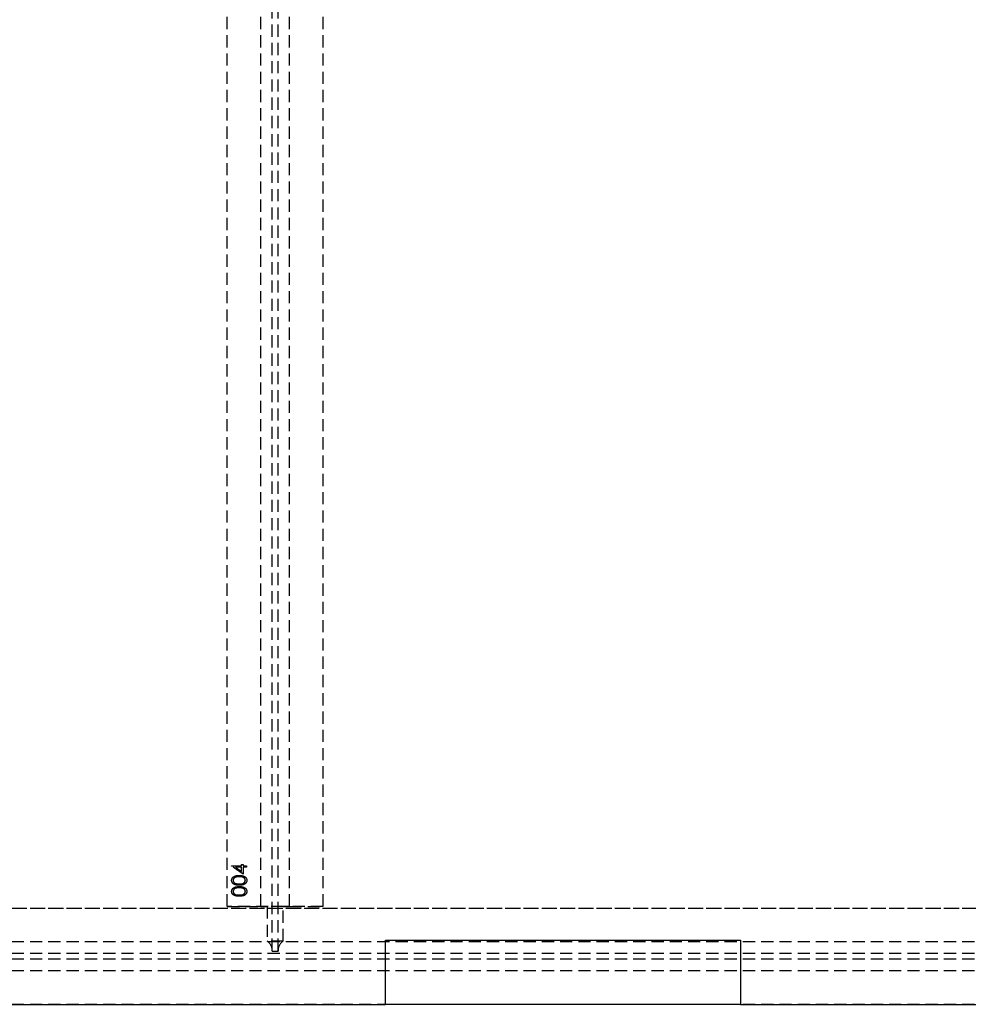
# Model space of a CAD drawing. Header units: millimetres. Extents: x 410 to 11678, y 2765 to 7100.
# Tile 8 of 40: x 1399 to 2387, y 2765 to 3792. Entities that reach past the tile are written whole.
import ezdxf

# ---------------------------------------------------------------- set-up
doc = ezdxf.new("R2010")
doc.units = ezdxf.units.MM
doc.header["$LTSCALE"] = 10
doc.linetypes.add('HIDDEN', pattern=[1.905, 1.27, -0.635])
doc.layers.add('Caillebotis', color=1, linetype='Continuous', lineweight=25)
doc.layers.add('Plancher inferieur', color=7, linetype='Continuous')

msp = doc.modelspace()

# ---------------------------------------------------------------- linework, layer by layer
at = {"layer": 'Caillebotis'}
for p, q in [((1780, 2832.4), (2150, 2832.4)), ((1780, 2765.4), (1780, 2832.4)), ((2150, 2832.4), (2150, 2765.4)), ((715, 2765.4), (1780, 2765.4)), ((2150, 2765.4), (3215, 2765.4))]:
    msp.add_line(p, q, dxfattribs=at)
at = {"layer": 'Plancher inferieur', "linetype": 'HIDDEN'}
for p, q in [((1662, 2821.3), (1662, 4808.1)), ((1668, 2821.3), (1668, 4808.1)), ((1615, 2867.4), (1615, 4758.4)), ((1650, 2867.4), (1650, 4758.4)), ((1680, 2867.4), (1680, 4758.4)), ((1715, 2867.4), (1715, 4758.4)), ((1619.6, 2909.6), (1630, 2909.6)), ((1619.6, 2909.3), (1619.6, 2909.6)), ((1631.6, 2901.1), (1619.6, 2909.3)), ((1630, 2908.2), (1623.5, 2908.2)), ((1623.5, 2908.2), (1630, 2903.7)), ((1630, 2911.3), (1631.6, 2911.3)), ((1630, 2909.6), (1630, 2911.3)), ((1630, 2903.7), (1630, 2908.2)), ((1631.6, 2911.3), (1631.6, 2909.6)), ((1631.6, 2909.6), (1635, 2909.6)), ((1631.6, 2908.2), (1631.6, 2901.1)), ((1635, 2908.2), (1631.6, 2908.2)), ((1635, 2909.6), (1635, 2908.2)), ((6680, 2865.4), (410, 2865.4)), ((3235, 2865.4), (695, 2865.4)), ((1715, 2867.4), (1615, 2867.4)), ((1615, 2867.4), (1650, 2867.4)), ((1650, 2867.4), (1656.7, 2867.4)), ((1656.7, 2867.4), (1650, 2867.4)), ((1656.7, 2867.4), (1656.7, 2831.3)), ((1673.4, 2867.4), (1656.7, 2867.4)), ((1673.4, 2831.3), (1673.4, 2867.4)), ((1673.4, 2867.4), (1680, 2867.4)), ((1680, 2867.4), (1673.4, 2867.4)), ((1680, 2867.4), (1715, 2867.4)), ((6680, 2830.4), (410, 2830.4)), ((1673.4, 2831.3), (1656.7, 2831.3)), ((6680, 2818.4), (410, 2818.4)), ((6680, 2812.4), (410, 2812.4)), ((1662, 2821.3), (1662, 2820.4)), ((1668, 2820.4), (1662, 2820.4)), ((1668, 2820.4), (1668, 2821.3)), ((6680, 2800.4), (410, 2800.4)), ((6680, 2765.4), (410, 2765.4))]:
    msp.add_line(p, q, dxfattribs=at)
at = {"layer": 'Plancher inferieur', "linetype": 'Continuous'}
msp.add_line((2150, 2765.4), (1780, 2765.4), dxfattribs=at)
at = {"layer": 'Plancher inferieur', "linetype": 'HIDDEN'}
for centre, start, end in [((1650, 2821.3), 0, 56.4427), ((1680, 2821.3), 123.5573, 180)]:
    msp.add_arc(centre, 12, start, end, dxfattribs=at)
for points, knots in [([(1619.6, 2894.6), (1619.6, 2894.7), (1619.6, 2894.9), (1619.7, 2895.3), (1619.7, 2895.6), (1619.8, 2895.9), (1620, 2896.3), (1620.1, 2896.6), (1620.3, 2896.9), (1620.5, 2897.2), (1620.7, 2897.5), (1620.9, 2897.8), (1621.2, 2898), (1621.5, 2898.3), (1621.9, 2898.5), (1622.2, 2898.7), (1622.6, 2898.9), (1623, 2899.1), (1623.4, 2899.2), (1623.9, 2899.4), (1624.4, 2899.5), (1625, 2899.6), (1625.6, 2899.7), (1626.2, 2899.7), (1626.8, 2899.7), (1627.3, 2899.7), (1627.5, 2899.7)], [0, 0, 0, 0, 0.033788, 0.067226, 0.099841, 0.132545, 0.16513, 0.198011, 0.23128, 0.265044, 0.299216, 0.334359, 0.369695, 0.406258, 0.443804, 0.482982, 0.523085, 0.565267, 0.609343, 0.656393, 0.705887, 0.758326, 0.813833, 0.872795, 0.934723, 1, 1, 1, 1]), ([(1619.6, 2894.6), (1619.6, 2894.7), (1619.6, 2894.9), (1619.7, 2895.3), (1619.7, 2895.6), (1619.8, 2895.9), (1620, 2896.3), (1620.1, 2896.6), (1620.3, 2896.9), (1620.5, 2897.2), (1620.7, 2897.5), (1620.9, 2897.8), (1621.2, 2898), (1621.5, 2898.3), (1621.9, 2898.5), (1622.2, 2898.7), (1622.6, 2898.9), (1623, 2899.1), (1623.4, 2899.2), (1623.9, 2899.4), (1624.4, 2899.5), (1625, 2899.6), (1625.6, 2899.7), (1626.2, 2899.7), (1626.8, 2899.7), (1627.3, 2899.7), (1627.5, 2899.7)], [0, 0, 0, 0, 0.033788, 0.067226, 0.099841, 0.132545, 0.16513, 0.198011, 0.23128, 0.265044, 0.299216, 0.334359, 0.369695, 0.406258, 0.443804, 0.482982, 0.523085, 0.565267, 0.609343, 0.656393, 0.705887, 0.758326, 0.813833, 0.872795, 0.934723, 1, 1, 1, 1]), ([(1627.5, 2889.6), (1627.3, 2889.6), (1626.8, 2889.6), (1626.1, 2889.6), (1625.5, 2889.6), (1624.9, 2889.7), (1624.3, 2889.8), (1623.8, 2889.9), (1623.4, 2890), (1622.9, 2890.2), (1622.5, 2890.3), (1622.2, 2890.5), (1621.8, 2890.7), (1621.5, 2890.9), (1621.2, 2891.2), (1620.9, 2891.4), (1620.7, 2891.7), (1620.5, 2892), (1620.3, 2892.3), (1620.1, 2892.6), (1620, 2892.9), (1619.8, 2893.2), (1619.7, 2893.5), (1619.7, 2893.9), (1619.6, 2894.2), (1619.6, 2894.4), (1619.6, 2894.6)], [0, 0, 0, 0, 0.06859, 0.133236, 0.194298, 0.251261, 0.304491, 0.354209, 0.400451, 0.443378, 0.483979, 0.523213, 0.561001, 0.597856, 0.633471, 0.668265, 0.702638, 0.736825, 0.77043, 0.803572, 0.835925, 0.86847, 0.900854, 0.933471, 0.96626, 1, 1, 1, 1]), ([(1627.5, 2889.6), (1627.3, 2889.6), (1626.8, 2889.6), (1626.1, 2889.6), (1625.5, 2889.6), (1624.9, 2889.7), (1624.3, 2889.8), (1623.8, 2889.9), (1623.4, 2890), (1622.9, 2890.2), (1622.5, 2890.3), (1622.2, 2890.5), (1621.8, 2890.7), (1621.5, 2890.9), (1621.2, 2891.2), (1620.9, 2891.4), (1620.7, 2891.7), (1620.5, 2892), (1620.3, 2892.3), (1620.1, 2892.6), (1620, 2892.9), (1619.8, 2893.2), (1619.7, 2893.5), (1619.7, 2893.9), (1619.6, 2894.2), (1619.6, 2894.4), (1619.6, 2894.6)], [0, 0, 0, 0, 0.06859, 0.133236, 0.194298, 0.251261, 0.304491, 0.354209, 0.400451, 0.443378, 0.483979, 0.523213, 0.561001, 0.597856, 0.633471, 0.668265, 0.702638, 0.736825, 0.77043, 0.803572, 0.835925, 0.86847, 0.900854, 0.933471, 0.96626, 1, 1, 1, 1]), ([(1627.5, 2898.4), (1627.3, 2898.4), (1627, 2898.4), (1626.5, 2898.4), (1626, 2898.3), (1625.5, 2898.3), (1625.1, 2898.2), (1624.7, 2898.1), (1624.3, 2898), (1623.9, 2897.9), (1623.6, 2897.8), (1623.2, 2897.6), (1622.9, 2897.5), (1622.7, 2897.3), (1622.4, 2897.1), (1622.2, 2896.9), (1622, 2896.7), (1621.8, 2896.4), (1621.5, 2896.1), (1621.3, 2895.6), (1621.2, 2895.1), (1621.2, 2894.8), (1621.2, 2894.6)], [0, 0, 0, 0, 0.065674, 0.128473, 0.188155, 0.24508, 0.299416, 0.350785, 0.399899, 0.446624, 0.491202, 0.533319, 0.573791, 0.612461, 0.649528, 0.685459, 0.720284, 0.754012, 0.819093, 0.880506, 0.940318, 1, 1, 1, 1]), ([(1627.5, 2898.4), (1627.3, 2898.4), (1627, 2898.4), (1626.5, 2898.4), (1626, 2898.3), (1625.5, 2898.3), (1625.1, 2898.2), (1624.7, 2898.1), (1624.3, 2898), (1623.9, 2897.9), (1623.6, 2897.8), (1623.2, 2897.6), (1622.9, 2897.5), (1622.7, 2897.3), (1622.4, 2897.1), (1622.2, 2896.9), (1622, 2896.7), (1621.8, 2896.4), (1621.5, 2896.1), (1621.3, 2895.6), (1621.2, 2895.1), (1621.2, 2894.8), (1621.2, 2894.6)], [0, 0, 0, 0, 0.065674, 0.128473, 0.188155, 0.24508, 0.299416, 0.350785, 0.399899, 0.446624, 0.491202, 0.533319, 0.573791, 0.612461, 0.649528, 0.685459, 0.720284, 0.754012, 0.819093, 0.880506, 0.940318, 1, 1, 1, 1]), ([(1621.2, 2894.6), (1621.2, 2894.4), (1621.2, 2894.1), (1621.3, 2893.6), (1621.5, 2893.2), (1621.8, 2892.8), (1622, 2892.5), (1622.2, 2892.3), (1622.4, 2892.1), (1622.6, 2891.9), (1622.9, 2891.8), (1623.2, 2891.6), (1623.4, 2891.5), (1623.8, 2891.4), (1624.1, 2891.2), (1624.5, 2891.2), (1624.9, 2891.1), (1625.3, 2891), (1625.8, 2891), (1626.4, 2890.9), (1626.9, 2890.9), (1627.3, 2890.9), (1627.5, 2890.9)], [0, 0, 0, 0, 0.060377, 0.120865, 0.182579, 0.247626, 0.281336, 0.315119, 0.349457, 0.384606, 0.421016, 0.458237, 0.496894, 0.537315, 0.58021, 0.627167, 0.678438, 0.734024, 0.793778, 0.857736, 0.926709, 1, 1, 1, 1]), ([(1621.2, 2894.6), (1621.2, 2894.4), (1621.2, 2894.1), (1621.3, 2893.6), (1621.5, 2893.2), (1621.8, 2892.8), (1622, 2892.5), (1622.2, 2892.3), (1622.4, 2892.1), (1622.6, 2891.9), (1622.9, 2891.8), (1623.2, 2891.6), (1623.4, 2891.5), (1623.8, 2891.4), (1624.1, 2891.2), (1624.5, 2891.2), (1624.9, 2891.1), (1625.3, 2891), (1625.8, 2891), (1626.4, 2890.9), (1626.9, 2890.9), (1627.3, 2890.9), (1627.5, 2890.9)], [0, 0, 0, 0, 0.060377, 0.120865, 0.182579, 0.247626, 0.281336, 0.315119, 0.349457, 0.384606, 0.421016, 0.458237, 0.496894, 0.537315, 0.58021, 0.627167, 0.678438, 0.734024, 0.793778, 0.857736, 0.926709, 1, 1, 1, 1]), ([(1627.5, 2899.7), (1627.8, 2899.7), (1628.2, 2899.7), (1628.9, 2899.7), (1629.5, 2899.7), (1630.1, 2899.6), (1630.6, 2899.5), (1631.1, 2899.4), (1631.6, 2899.2), (1632, 2899.1), (1632.4, 2898.9), (1632.8, 2898.7), (1633.2, 2898.5), (1633.5, 2898.3), (1633.8, 2898), (1634.1, 2897.8), (1634.3, 2897.5), (1634.6, 2897.2), (1634.8, 2896.9), (1634.9, 2896.6), (1635.1, 2896.3), (1635.2, 2896), (1635.3, 2895.6), (1635.4, 2895.3), (1635.4, 2894.9), (1635.4, 2894.7), (1635.4, 2894.6)], [0, 0, 0, 0, 0.0650685, 0.1270672, 0.1855315, 0.2407849, 0.2930042, 0.3425557, 0.3889552, 0.4328151, 0.4746712, 0.5148207, 0.5536551, 0.5914786, 0.627861, 0.6636394, 0.698823, 0.7334329, 0.76763, 0.8010741, 0.8342505, 0.86697, 0.8997116, 0.9326965, 0.9661732, 1, 1, 1, 1]), ([(1627.5, 2899.7), (1627.8, 2899.7), (1628.2, 2899.7), (1628.9, 2899.7), (1629.5, 2899.7), (1630.1, 2899.6), (1630.6, 2899.5), (1631.1, 2899.4), (1631.6, 2899.2), (1632, 2899.1), (1632.4, 2898.9), (1632.8, 2898.7), (1633.2, 2898.5), (1633.5, 2898.3), (1633.8, 2898), (1634.1, 2897.8), (1634.3, 2897.5), (1634.6, 2897.2), (1634.8, 2896.9), (1634.9, 2896.6), (1635.1, 2896.3), (1635.2, 2896), (1635.3, 2895.6), (1635.4, 2895.3), (1635.4, 2894.9), (1635.4, 2894.7), (1635.4, 2894.6)], [0, 0, 0, 0, 0.0650685, 0.1270672, 0.1855315, 0.2407849, 0.2930042, 0.3425557, 0.3889552, 0.4328151, 0.4746712, 0.5148207, 0.5536551, 0.5914786, 0.627861, 0.6636394, 0.698823, 0.7334329, 0.76763, 0.8010741, 0.8342505, 0.86697, 0.8997116, 0.9326965, 0.9661732, 1, 1, 1, 1]), ([(1631.3, 2897.8), (1631.2, 2897.9), (1630.9, 2898), (1630.5, 2898.1), (1630, 2898.2), (1629.6, 2898.3), (1629.1, 2898.3), (1628.6, 2898.4), (1628.1, 2898.4), (1627.7, 2898.4), (1627.5, 2898.4)], [0, 0, 0, 0, 0.110588, 0.224542, 0.342503, 0.464324, 0.590756, 0.722227, 0.858843, 1, 1, 1, 1]), ([(1631.3, 2897.8), (1631.2, 2897.9), (1630.9, 2898), (1630.5, 2898.1), (1630, 2898.2), (1629.6, 2898.3), (1629.1, 2898.3), (1628.6, 2898.4), (1628.1, 2898.4), (1627.7, 2898.4), (1627.5, 2898.4)], [0, 0, 0, 0, 0.110588, 0.224542, 0.342503, 0.464324, 0.590756, 0.722227, 0.858843, 1, 1, 1, 1]), ([(1627.5, 2890.9), (1627.7, 2890.9), (1628.1, 2890.9), (1628.7, 2890.9), (1629.2, 2891), (1629.7, 2891), (1630.1, 2891.1), (1630.6, 2891.1), (1630.9, 2891.2), (1631.3, 2891.4), (1631.6, 2891.5), (1631.9, 2891.6), (1632.1, 2891.8), (1632.4, 2891.9), (1632.6, 2892.1), (1632.8, 2892.3), (1633, 2892.5), (1633.3, 2892.8), (1633.5, 2893.2), (1633.7, 2893.6), (1633.8, 2894.1), (1633.9, 2894.4), (1633.9, 2894.6)], [0, 0, 0, 0, 0.072955, 0.141591, 0.205573, 0.265315, 0.320613, 0.371477, 0.418453, 0.461364, 0.501801, 0.540474, 0.577852, 0.614276, 0.64966, 0.684283, 0.718344, 0.752068, 0.817643, 0.879716, 0.939962, 1, 1, 1, 1]), ([(1635.4, 2894.6), (1635.4, 2894.4), (1635.4, 2894.2), (1635.4, 2893.9), (1635.3, 2893.5), (1635.2, 2893.2), (1635.1, 2892.9), (1634.9, 2892.6), (1634.8, 2892.3), (1634.6, 2892), (1634.4, 2891.7), (1634.1, 2891.4), (1633.8, 2891.2), (1633.5, 2891), (1633.2, 2890.7), (1632.9, 2890.5), (1632.5, 2890.4), (1632.1, 2890.2), (1631.7, 2890), (1631.2, 2889.9), (1630.7, 2889.8), (1630.1, 2889.7), (1629.5, 2889.6), (1628.9, 2889.6), (1628.2, 2889.6), (1627.8, 2889.6), (1627.5, 2889.6)], [0, 0, 0, 0, 0.033789, 0.066625, 0.099289, 0.131367, 0.163592, 0.196113, 0.228912, 0.26217, 0.296004, 0.330232, 0.365076, 0.400968, 0.437877, 0.475966, 0.51564, 0.556675, 0.600028, 0.64669, 0.696419, 0.749772, 0.80685, 0.86743, 0.931884, 1, 1, 1, 1]), ([(1635.4, 2894.6), (1635.4, 2894.4), (1635.4, 2894.2), (1635.4, 2893.9), (1635.3, 2893.5), (1635.2, 2893.2), (1635.1, 2892.9), (1634.9, 2892.6), (1634.8, 2892.3), (1634.6, 2892), (1634.4, 2891.7), (1634.1, 2891.4), (1633.8, 2891.2), (1633.5, 2891), (1633.2, 2890.7), (1632.9, 2890.5), (1632.5, 2890.4), (1632.1, 2890.2), (1631.7, 2890), (1631.2, 2889.9), (1630.7, 2889.8), (1630.1, 2889.7), (1629.5, 2889.6), (1628.9, 2889.6), (1628.2, 2889.6), (1627.8, 2889.6), (1627.5, 2889.6)], [0, 0, 0, 0, 0.033789, 0.066625, 0.099289, 0.131367, 0.163592, 0.196113, 0.228912, 0.26217, 0.296004, 0.330232, 0.365076, 0.400968, 0.437877, 0.475966, 0.51564, 0.556675, 0.600028, 0.64669, 0.696419, 0.749772, 0.80685, 0.86743, 0.931884, 1, 1, 1, 1]), ([(1627.5, 2890.9), (1627.7, 2890.9), (1628.1, 2890.9), (1628.7, 2890.9), (1629.2, 2891), (1629.7, 2891), (1630.1, 2891.1), (1630.6, 2891.1), (1630.9, 2891.2), (1631.3, 2891.4), (1631.6, 2891.5), (1631.9, 2891.6), (1632.1, 2891.8), (1632.4, 2891.9), (1632.6, 2892.1), (1632.8, 2892.3), (1633, 2892.5), (1633.3, 2892.8), (1633.5, 2893.2), (1633.7, 2893.6), (1633.8, 2894.1), (1633.9, 2894.4), (1633.9, 2894.6)], [0, 0, 0, 0, 0.072955, 0.141591, 0.205573, 0.265315, 0.320613, 0.371477, 0.418453, 0.461364, 0.501801, 0.540474, 0.577852, 0.614276, 0.64966, 0.684283, 0.718344, 0.752068, 0.817643, 0.879716, 0.939962, 1, 1, 1, 1]), ([(1633.9, 2894.6), (1633.9, 2894.8), (1633.8, 2895.1), (1633.7, 2895.6), (1633.5, 2896.1), (1633.3, 2896.4), (1633.1, 2896.7), (1632.9, 2896.9), (1632.6, 2897.1), (1632.4, 2897.3), (1632.2, 2897.4), (1631.9, 2897.6), (1631.6, 2897.7), (1631.4, 2897.8), (1631.3, 2897.8)], [0, 0, 0, 0, 0.112802, 0.225203, 0.339663, 0.459731, 0.521784, 0.583969, 0.64821, 0.71391, 0.781027, 0.851466, 0.924059, 1, 1, 1, 1]), ([(1633.9, 2894.6), (1633.9, 2894.8), (1633.8, 2895.1), (1633.7, 2895.6), (1633.5, 2896.1), (1633.3, 2896.4), (1633.1, 2896.7), (1632.9, 2896.9), (1632.6, 2897.1), (1632.4, 2897.3), (1632.2, 2897.4), (1631.9, 2897.6), (1631.6, 2897.7), (1631.4, 2897.8), (1631.3, 2897.8)], [0, 0, 0, 0, 0.112802, 0.225203, 0.339663, 0.459731, 0.521784, 0.583969, 0.64821, 0.71391, 0.781027, 0.851466, 0.924059, 1, 1, 1, 1]), ([(1619.6, 2883), (1619.6, 2883.1), (1619.6, 2883.4), (1619.7, 2883.7), (1619.7, 2884.1), (1619.8, 2884.4), (1620, 2884.7), (1620.1, 2885.1), (1620.3, 2885.4), (1620.5, 2885.7), (1620.7, 2885.9), (1620.9, 2886.2), (1621.2, 2886.5), (1621.5, 2886.7), (1621.9, 2886.9), (1622.2, 2887.2), (1622.6, 2887.3), (1623, 2887.5), (1623.4, 2887.7), (1623.9, 2887.8), (1624.4, 2887.9), (1625, 2888), (1625.6, 2888.1), (1626.2, 2888.2), (1626.8, 2888.2), (1627.3, 2888.2), (1627.5, 2888.2)], [0, 0, 0, 0, 0.0337879, 0.0672261, 0.0998414, 0.1325454, 0.1651298, 0.1980106, 0.2312798, 0.2650439, 0.2992158, 0.3343588, 0.369695, 0.4062576, 0.4438035, 0.4829815, 0.5230849, 0.5652668, 0.6093429, 0.6563926, 0.705887, 0.7583258, 0.8138327, 0.8727952, 0.9347226, 1, 1, 1, 1]), ([(1619.6, 2883), (1619.6, 2883.1), (1619.6, 2883.4), (1619.7, 2883.7), (1619.7, 2884.1), (1619.8, 2884.4), (1620, 2884.7), (1620.1, 2885.1), (1620.3, 2885.4), (1620.5, 2885.7), (1620.7, 2885.9), (1620.9, 2886.2), (1621.2, 2886.5), (1621.5, 2886.7), (1621.9, 2886.9), (1622.2, 2887.2), (1622.6, 2887.3), (1623, 2887.5), (1623.4, 2887.7), (1623.9, 2887.8), (1624.4, 2887.9), (1625, 2888), (1625.6, 2888.1), (1626.2, 2888.2), (1626.8, 2888.2), (1627.3, 2888.2), (1627.5, 2888.2)], [0, 0, 0, 0, 0.0337879, 0.0672261, 0.0998414, 0.1325454, 0.1651298, 0.1980106, 0.2312798, 0.2650439, 0.2992158, 0.3343588, 0.369695, 0.4062576, 0.4438035, 0.4829815, 0.5230849, 0.5652668, 0.6093429, 0.6563926, 0.705887, 0.7583258, 0.8138327, 0.8727952, 0.9347226, 1, 1, 1, 1]), ([(1627.5, 2886.9), (1627.3, 2886.9), (1627, 2886.9), (1626.5, 2886.8), (1626, 2886.8), (1625.5, 2886.7), (1625.1, 2886.7), (1624.7, 2886.6), (1624.3, 2886.5), (1623.9, 2886.4), (1623.6, 2886.2), (1623.2, 2886.1), (1622.9, 2885.9), (1622.7, 2885.8), (1622.4, 2885.6), (1622.2, 2885.4), (1622, 2885.2), (1621.8, 2884.9), (1621.5, 2884.5), (1621.3, 2884), (1621.2, 2883.6), (1621.2, 2883.2), (1621.2, 2883.1)], [0, 0, 0, 0, 0.065674, 0.128473, 0.188155, 0.24508, 0.299416, 0.350785, 0.399899, 0.446624, 0.491202, 0.533319, 0.573791, 0.612461, 0.649528, 0.685459, 0.720284, 0.754012, 0.819093, 0.880506, 0.940318, 1, 1, 1, 1]), ([(1627.5, 2886.9), (1627.3, 2886.9), (1627, 2886.9), (1626.5, 2886.8), (1626, 2886.8), (1625.5, 2886.7), (1625.1, 2886.7), (1624.7, 2886.6), (1624.3, 2886.5), (1623.9, 2886.4), (1623.6, 2886.2), (1623.2, 2886.1), (1622.9, 2885.9), (1622.7, 2885.8), (1622.4, 2885.6), (1622.2, 2885.4), (1622, 2885.2), (1621.8, 2884.9), (1621.5, 2884.5), (1621.3, 2884), (1621.2, 2883.6), (1621.2, 2883.2), (1621.2, 2883.1)], [0, 0, 0, 0, 0.065674, 0.128473, 0.188155, 0.24508, 0.299416, 0.350785, 0.399899, 0.446624, 0.491202, 0.533319, 0.573791, 0.612461, 0.649528, 0.685459, 0.720284, 0.754012, 0.819093, 0.880506, 0.940318, 1, 1, 1, 1]), ([(1627.5, 2888.2), (1627.8, 2888.2), (1628.2, 2888.2), (1628.9, 2888.2), (1629.5, 2888.1), (1630.1, 2888), (1630.6, 2887.9), (1631.1, 2887.8), (1631.6, 2887.7), (1632, 2887.5), (1632.4, 2887.4), (1632.8, 2887.2), (1633.2, 2887), (1633.5, 2886.7), (1633.8, 2886.5), (1634.1, 2886.2), (1634.3, 2886), (1634.6, 2885.7), (1634.8, 2885.4), (1634.9, 2885.1), (1635.1, 2884.7), (1635.2, 2884.4), (1635.3, 2884.1), (1635.4, 2883.7), (1635.4, 2883.4), (1635.4, 2883.1), (1635.4, 2883)], [0, 0, 0, 0, 0.065069, 0.127067, 0.185532, 0.240785, 0.293004, 0.342556, 0.388955, 0.432815, 0.474671, 0.514821, 0.553655, 0.591479, 0.627861, 0.663639, 0.698823, 0.733433, 0.76763, 0.801074, 0.83425, 0.86697, 0.899712, 0.932696, 0.966173, 1, 1, 1, 1]), ([(1627.5, 2888.2), (1627.8, 2888.2), (1628.2, 2888.2), (1628.9, 2888.2), (1629.5, 2888.1), (1630.1, 2888), (1630.6, 2887.9), (1631.1, 2887.8), (1631.6, 2887.7), (1632, 2887.5), (1632.4, 2887.4), (1632.8, 2887.2), (1633.2, 2887), (1633.5, 2886.7), (1633.8, 2886.5), (1634.1, 2886.2), (1634.3, 2886), (1634.6, 2885.7), (1634.8, 2885.4), (1634.9, 2885.1), (1635.1, 2884.7), (1635.2, 2884.4), (1635.3, 2884.1), (1635.4, 2883.7), (1635.4, 2883.4), (1635.4, 2883.1), (1635.4, 2883)], [0, 0, 0, 0, 0.065069, 0.127067, 0.185532, 0.240785, 0.293004, 0.342556, 0.388955, 0.432815, 0.474671, 0.514821, 0.553655, 0.591479, 0.627861, 0.663639, 0.698823, 0.733433, 0.76763, 0.801074, 0.83425, 0.86697, 0.899712, 0.932696, 0.966173, 1, 1, 1, 1]), ([(1631.3, 2886.3), (1631.2, 2886.3), (1630.9, 2886.4), (1630.5, 2886.5), (1630, 2886.6), (1629.6, 2886.7), (1629.1, 2886.8), (1628.6, 2886.8), (1628.1, 2886.9), (1627.7, 2886.9), (1627.5, 2886.9)], [0, 0, 0, 0, 0.110588, 0.224542, 0.342503, 0.464324, 0.590756, 0.722227, 0.858843, 1, 1, 1, 1]), ([(1631.3, 2886.3), (1631.2, 2886.3), (1630.9, 2886.4), (1630.5, 2886.5), (1630, 2886.6), (1629.6, 2886.7), (1629.1, 2886.8), (1628.6, 2886.8), (1628.1, 2886.9), (1627.7, 2886.9), (1627.5, 2886.9)], [0, 0, 0, 0, 0.110588, 0.224542, 0.342503, 0.464324, 0.590756, 0.722227, 0.858843, 1, 1, 1, 1]), ([(1633.9, 2883.1), (1633.9, 2883.2), (1633.8, 2883.6), (1633.7, 2884.1), (1633.5, 2884.5), (1633.3, 2884.9), (1633.1, 2885.2), (1632.9, 2885.4), (1632.6, 2885.6), (1632.4, 2885.7), (1632.2, 2885.9), (1631.9, 2886), (1631.6, 2886.2), (1631.4, 2886.3), (1631.3, 2886.3)], [0, 0, 0, 0, 0.112802, 0.225203, 0.339663, 0.459731, 0.521784, 0.583969, 0.64821, 0.71391, 0.781027, 0.851466, 0.924059, 1, 1, 1, 1]), ([(1633.9, 2883.1), (1633.9, 2883.2), (1633.8, 2883.6), (1633.7, 2884.1), (1633.5, 2884.5), (1633.3, 2884.9), (1633.1, 2885.2), (1632.9, 2885.4), (1632.6, 2885.6), (1632.4, 2885.7), (1632.2, 2885.9), (1631.9, 2886), (1631.6, 2886.2), (1631.4, 2886.3), (1631.3, 2886.3)], [0, 0, 0, 0, 0.112802, 0.225203, 0.339663, 0.459731, 0.521784, 0.583969, 0.64821, 0.71391, 0.781027, 0.851466, 0.924059, 1, 1, 1, 1]), ([(1627.5, 2878), (1627.3, 2878), (1626.8, 2878), (1626.1, 2878), (1625.5, 2878.1), (1624.9, 2878.2), (1624.3, 2878.3), (1623.8, 2878.4), (1623.4, 2878.5), (1622.9, 2878.6), (1622.5, 2878.8), (1622.2, 2879), (1621.8, 2879.2), (1621.5, 2879.4), (1621.2, 2879.6), (1620.9, 2879.9), (1620.7, 2880.2), (1620.5, 2880.4), (1620.3, 2880.7), (1620.1, 2881), (1620, 2881.3), (1619.8, 2881.7), (1619.7, 2882), (1619.7, 2882.3), (1619.6, 2882.7), (1619.6, 2882.9), (1619.6, 2883)], [0, 0, 0, 0, 0.06859, 0.133236, 0.194298, 0.251261, 0.304491, 0.354209, 0.400451, 0.443378, 0.483979, 0.523213, 0.561001, 0.597856, 0.633471, 0.668265, 0.702638, 0.736825, 0.77043, 0.803572, 0.835925, 0.86847, 0.900854, 0.933471, 0.96626, 1, 1, 1, 1]), ([(1627.5, 2878), (1627.3, 2878), (1626.8, 2878), (1626.1, 2878), (1625.5, 2878.1), (1624.9, 2878.2), (1624.3, 2878.3), (1623.8, 2878.4), (1623.4, 2878.5), (1622.9, 2878.6), (1622.5, 2878.8), (1622.2, 2879), (1621.8, 2879.2), (1621.5, 2879.4), (1621.2, 2879.6), (1620.9, 2879.9), (1620.7, 2880.2), (1620.5, 2880.4), (1620.3, 2880.7), (1620.1, 2881), (1620, 2881.3), (1619.8, 2881.7), (1619.7, 2882), (1619.7, 2882.3), (1619.6, 2882.7), (1619.6, 2882.9), (1619.6, 2883)], [0, 0, 0, 0, 0.06859, 0.133236, 0.194298, 0.251261, 0.304491, 0.354209, 0.400451, 0.443378, 0.483979, 0.523213, 0.561001, 0.597856, 0.633471, 0.668265, 0.702638, 0.736825, 0.77043, 0.803572, 0.835925, 0.86847, 0.900854, 0.933471, 0.96626, 1, 1, 1, 1]), ([(1621.2, 2883.1), (1621.2, 2882.9), (1621.2, 2882.6), (1621.3, 2882.1), (1621.5, 2881.6), (1621.8, 2881.2), (1622, 2881), (1622.2, 2880.8), (1622.4, 2880.6), (1622.6, 2880.4), (1622.9, 2880.2), (1623.2, 2880.1), (1623.4, 2879.9), (1623.8, 2879.8), (1624.1, 2879.7), (1624.5, 2879.6), (1624.9, 2879.5), (1625.3, 2879.5), (1625.8, 2879.4), (1626.4, 2879.4), (1626.9, 2879.4), (1627.3, 2879.4), (1627.5, 2879.4)], [0, 0, 0, 0, 0.060377, 0.120865, 0.182579, 0.247626, 0.281336, 0.315119, 0.349457, 0.384606, 0.421016, 0.458237, 0.496894, 0.537315, 0.58021, 0.627167, 0.678438, 0.734024, 0.793778, 0.857736, 0.926709, 1, 1, 1, 1]), ([(1621.2, 2883.1), (1621.2, 2882.9), (1621.2, 2882.6), (1621.3, 2882.1), (1621.5, 2881.6), (1621.8, 2881.2), (1622, 2881), (1622.2, 2880.8), (1622.4, 2880.6), (1622.6, 2880.4), (1622.9, 2880.2), (1623.2, 2880.1), (1623.4, 2879.9), (1623.8, 2879.8), (1624.1, 2879.7), (1624.5, 2879.6), (1624.9, 2879.5), (1625.3, 2879.5), (1625.8, 2879.4), (1626.4, 2879.4), (1626.9, 2879.4), (1627.3, 2879.4), (1627.5, 2879.4)], [0, 0, 0, 0, 0.060377, 0.120865, 0.182579, 0.247626, 0.281336, 0.315119, 0.349457, 0.384606, 0.421016, 0.458237, 0.496894, 0.537315, 0.58021, 0.627167, 0.678438, 0.734024, 0.793778, 0.857736, 0.926709, 1, 1, 1, 1]), ([(1627.5, 2879.4), (1627.7, 2879.4), (1628.1, 2879.4), (1628.7, 2879.4), (1629.2, 2879.4), (1629.7, 2879.5), (1630.1, 2879.5), (1630.6, 2879.6), (1630.9, 2879.7), (1631.3, 2879.8), (1631.6, 2879.9), (1631.9, 2880.1), (1632.1, 2880.2), (1632.4, 2880.4), (1632.6, 2880.6), (1632.8, 2880.7), (1633, 2881), (1633.3, 2881.2), (1633.5, 2881.6), (1633.7, 2882.1), (1633.8, 2882.6), (1633.9, 2882.9), (1633.9, 2883.1)], [0, 0, 0, 0, 0.072955, 0.141591, 0.205573, 0.265315, 0.320613, 0.371477, 0.418453, 0.461364, 0.501801, 0.540474, 0.577852, 0.614276, 0.64966, 0.684283, 0.718344, 0.752068, 0.817643, 0.879716, 0.939962, 1, 1, 1, 1]), ([(1627.5, 2879.4), (1627.7, 2879.4), (1628.1, 2879.4), (1628.7, 2879.4), (1629.2, 2879.4), (1629.7, 2879.5), (1630.1, 2879.5), (1630.6, 2879.6), (1630.9, 2879.7), (1631.3, 2879.8), (1631.6, 2879.9), (1631.9, 2880.1), (1632.1, 2880.2), (1632.4, 2880.4), (1632.6, 2880.6), (1632.8, 2880.7), (1633, 2881), (1633.3, 2881.2), (1633.5, 2881.6), (1633.7, 2882.1), (1633.8, 2882.6), (1633.9, 2882.9), (1633.9, 2883.1)], [0, 0, 0, 0, 0.072955, 0.141591, 0.205573, 0.265315, 0.320613, 0.371477, 0.418453, 0.461364, 0.501801, 0.540474, 0.577852, 0.614276, 0.64966, 0.684283, 0.718344, 0.752068, 0.817643, 0.879716, 0.939962, 1, 1, 1, 1]), ([(1635.4, 2883), (1635.4, 2882.9), (1635.4, 2882.7), (1635.4, 2882.3), (1635.3, 2882), (1635.2, 2881.7), (1635.1, 2881.3), (1634.9, 2881), (1634.8, 2880.7), (1634.6, 2880.4), (1634.4, 2880.2), (1634.1, 2879.9), (1633.8, 2879.7), (1633.5, 2879.4), (1633.2, 2879.2), (1632.9, 2879), (1632.5, 2878.8), (1632.1, 2878.6), (1631.7, 2878.5), (1631.2, 2878.4), (1630.7, 2878.3), (1630.1, 2878.2), (1629.5, 2878.1), (1628.9, 2878), (1628.2, 2878), (1627.8, 2878), (1627.5, 2878)], [0, 0, 0, 0, 0.033789, 0.066625, 0.099289, 0.131367, 0.163592, 0.196113, 0.228912, 0.26217, 0.296004, 0.330232, 0.365076, 0.400968, 0.437877, 0.475966, 0.51564, 0.556675, 0.600028, 0.64669, 0.696419, 0.749772, 0.80685, 0.86743, 0.931884, 1, 1, 1, 1]), ([(1635.4, 2883), (1635.4, 2882.9), (1635.4, 2882.7), (1635.4, 2882.3), (1635.3, 2882), (1635.2, 2881.7), (1635.1, 2881.3), (1634.9, 2881), (1634.8, 2880.7), (1634.6, 2880.4), (1634.4, 2880.2), (1634.1, 2879.9), (1633.8, 2879.7), (1633.5, 2879.4), (1633.2, 2879.2), (1632.9, 2879), (1632.5, 2878.8), (1632.1, 2878.6), (1631.7, 2878.5), (1631.2, 2878.4), (1630.7, 2878.3), (1630.1, 2878.2), (1629.5, 2878.1), (1628.9, 2878), (1628.2, 2878), (1627.8, 2878), (1627.5, 2878)], [0, 0, 0, 0, 0.033789, 0.066625, 0.099289, 0.131367, 0.163592, 0.196113, 0.228912, 0.26217, 0.296004, 0.330232, 0.365076, 0.400968, 0.437877, 0.475966, 0.51564, 0.556675, 0.600028, 0.64669, 0.696419, 0.749772, 0.80685, 0.86743, 0.931884, 1, 1, 1, 1])]:
    msp.add_open_spline(points, degree=3, knots=knots, dxfattribs=at)

doc.saveas('drawing.dxf')
